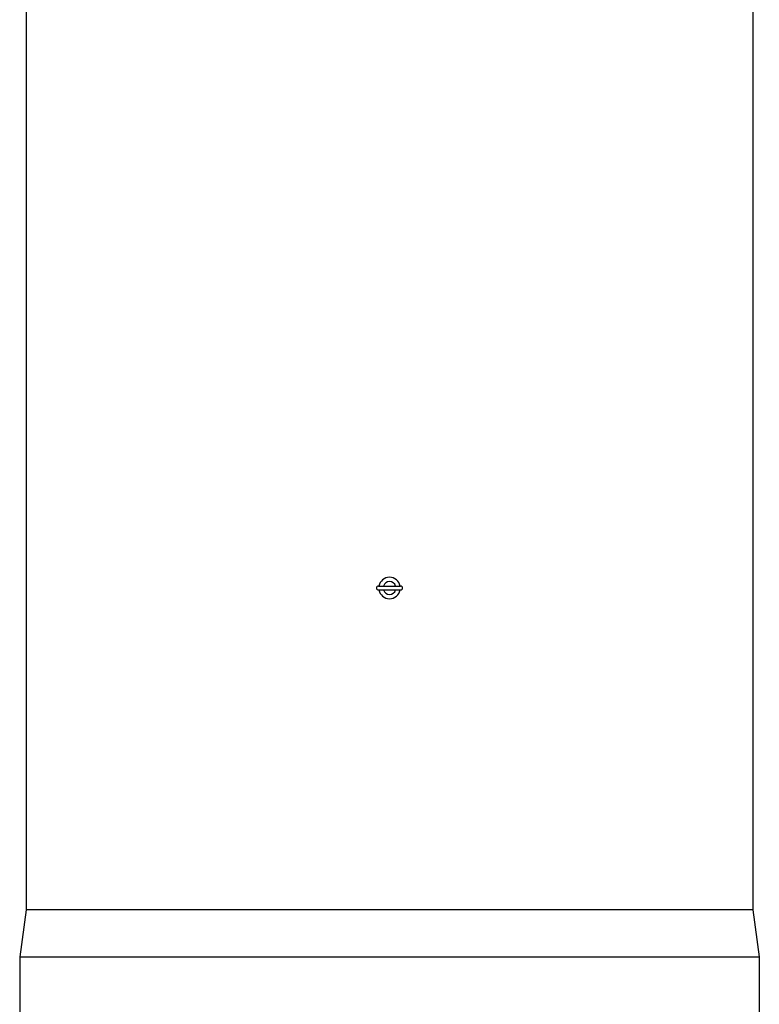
# Model space of a CAD drawing. Header units: millimetres. Extents: x 0 to 297, y 0 to 210.
# Tile 3 of 18: x 139 to 158, y 110 to 135. Entities that reach past the tile are written whole.
import ezdxf

# ---------------------------------------------------------------- set-up
doc = ezdxf.new("R2010")
doc.units = ezdxf.units.MM
doc.header["$LTSCALE"] = 16.335
doc.layers.get('0').update_dxf_attribs({"linetype": 'CONTINUOUS'})
doc.layers.add('AXES_REF', color=7, linetype='CONTINUOUS')

msp = doc.modelspace()

# ---------------------------------------------------------------- linework, layer by layer
at = {"color": 7, "linetype": 'Continuous'}
for p, q in [((147.797, 120.891), (148.361, 120.891)), ((147.797, 120.791), (148.36, 120.791))]:
    msp.add_line(p, q, dxfattribs=at)
for centre, radius, start, end in [((148.079, 120.841), 0.274, 10.5151, 169.4849), ((148.079, 120.841), 0.163, 17.8806, 162.1194), ((147.797, 120.841), 0.05, 90, 270), ((148.079, 120.841), 0.274, 190.5151, 349.4849), ((148.079, 120.841), 0.163, 197.8806, 342.1194), ((148.361, 120.841), 0.05, 270, 90)]:
    msp.add_arc(centre, radius, start, end, dxfattribs=at)
at = {"layer": 'AXES_REF', "color": 7, "linetype": 'Continuous'}
for p, q in [((138.823, 156.641), (138.823, 112.641)), ((157.335, 156.641), (157.335, 112.641)), ((138.823, 112.641), (138.655, 111.441)), ((157.335, 112.641), (138.823, 112.641)), ((157.335, 112.641), (157.503, 111.441)), ((138.655, 111.441), (138.655, 105.841)), ((138.655, 111.441), (157.503, 111.441)), ((157.503, 111.441), (157.503, 105.841))]:
    msp.add_line(p, q, dxfattribs=at)

doc.saveas('drawing.dxf')
